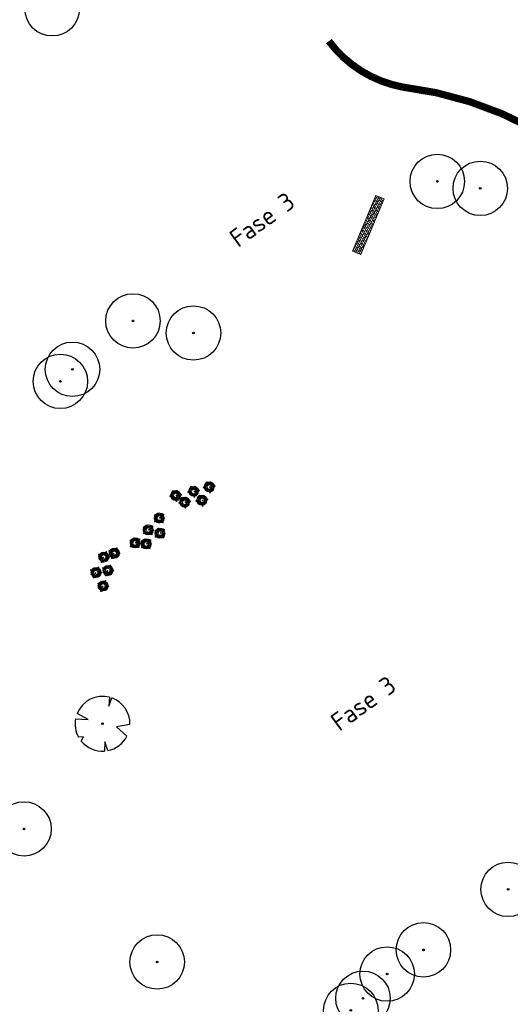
# Model space of a CAD drawing. Header units: metres. Extents: x 103263 to 106611, y 426963 to 428812.
# Tile 45 of 74: x 104278 to 104318, y 427884 to 427965. Entities that reach past the tile are written whole.
import ezdxf

# ---------------------------------------------------------------- set-up
doc = ezdxf.new("R2010")
doc.units = ezdxf.units.M
for name, color, linetype, lineweight in [('B-WE-GR-BOOM-S_INVEN', 90, 'Continuous', 25), ('N-WE-GR-BOOM-S', 7, 'Continuous', 25), ('N-WE-GW-HOOGTE_AFWERKHOOGTE-T25', 7, 'Continuous', 25)]:
    doc.layers.add(name, color=color, linetype=linetype, lineweight=lineweight)
for name, color, linetype, lineweight, true_color in [('boomstam', 7, 'Continuous', 0, 0x424242), ('Geriefhout', 7, 'Continuous', 0, 0x424242), ('N-WE-GR-BEPLANTING-A-250', 7, 'Continuous', 18, 0x00a500)]:
    doc.layers.add(name, color=color, linetype=linetype, lineweight=lineweight, true_color=true_color)
doc.layers.add('N-WE-VH-VERHARDING-AP_VOETPAD', color=7, linetype='Continuous', true_color=0x424242)
doc.styles.add('NLCS-ISO-M200-T25', font='NLCS-ISO.ttf', dxfattribs={"height": 0.5})

# ---------------------------------------------------------------- blocks, each defined once
blk = doc.blocks.new('*U294')
at = {"ltscale": 20, "flags": 128}
for points in [[(0.579, 2.19), (0.513, 1.443), (0.778, 2.128)], [(-2.229, 0.403), (-1.184, 0.353), (-2.105, 0.838)], [(2.265, -0.058), (1.153, -0.248), (2.022, -1.021)], [(-1.754, -1.434), (-1.576, -1.088), (-1.973, -1.113)], [(0.446, -2.221), (0.189, -1.499), (0.162, -2.26)]]:
    blk.add_lwpolyline(points, dxfattribs=at)
blk.add_lwpolyline([(2.265, -0.058, 0.321944), (0.778, 2.128, 0.321944)], format="xyb", dxfattribs=at)
blk.add_circle((0, 0), 0.0675)
at = {"ltscale": 20}
for start, end in [(75.18441, 158.29895), (169.74905, 209.43023), (219.26669, 274.10684), (281.36007, 333.20465)]:
    blk.add_arc((0, 0), 2.266, start, end, dxfattribs=at)
blk = doc.blocks.new('geriefhout')
at = {"color": 0}
for centre, radius in [((-0.501, 1.352), 0.415), ((-0.506, 1.334), 0.367), ((-0.52, 1.334), 0.332), ((-0.774, 1.611), 0.0346), ((-0.671, 1.711), 0.0638), ((-0.36, 1.718), 0.0346), ((-3.791, 0.883), 0.0346), ((-3.713, 0.871), 0.0638), ((-3.33, 0.9), 0.415), ((-3.33, 0.9), 0.367), ((-3.345, 0.901), 0.332), ((-3.604, 1.16), 0.0346), ((-3.33, 0.9), 0.294), ((-3.362, 0.902), 0.238), ((-3.501, 1.259), 0.0638), ((-3.511, 0.791), 0.0346), ((-3.324, 0.902), 0.179), ((-3.414, 1.077), 0.0346), ((-3.263, 0.872), 0.0346), ((-3.179, 1.067), 0.0638), ((-3.189, 1.266), 0.0346), ((-3.047, 0.891), 0.0346), ((-2.945, 1.018), 0.0346), ((-2.869, 0.918), 0.0346), ((-2.279, 1.091), 0.0346), ((-2.201, 1.08), 0.0638), ((-1.818, 1.109), 0.415), ((-1.824, 1.086), 0.367), ((-1.838, 1.086), 0.332), ((-2.092, 1.368), 0.0346), ((-1.824, 1.086), 0.294), ((-1.855, 1.088), 0.238), ((-2.019, 0.83), 0.0638), ((-1.989, 1.468), 0.0638), ((-1.999, 1), 0.0346), ((-1.817, 1.088), 0.179), ((-1.902, 1.285), 0.0346), ((-1.807, 0.848), 0.0346), ((-1.751, 1.081), 0.0346), ((-1.667, 1.275), 0.0638), ((-1.678, 1.474), 0.0346), ((-1.539, 0.856), 0.0638), ((-1.535, 1.099), 0.0346), ((-1.433, 1.227), 0.0346), ((-1.358, 1.126), 0.0346), ((-0.961, 1.334), 0.0346), ((-0.883, 1.323), 0.0638), ((-0.506, 1.334), 0.294), ((-0.538, 1.335), 0.238), ((-0.701, 1.073), 0.0638), ((-0.681, 1.243), 0.0346), ((-0.5, 1.335), 0.179), ((-0.584, 1.528), 0.0346), ((-0.489, 1.091), 0.0346), ((-0.483, 0.891), 0.0346), ((-0.433, 1.324), 0.0346), ((-0.349, 1.519), 0.0638), ((-0.339, 0.985), 0.0346), ((-0.221, 1.1), 0.0638), ((-0.217, 1.343), 0.0346), ((-0.115, 1.47), 0.0346), ((-0.04, 1.37), 0.0346), ((-3.531, 0.621), 0.0638), ((-3.319, 0.639), 0.0346), ((-3.312, 0.44), 0.0346), ((-3.169, 0.533), 0.0346), ((-3.104, 0.267), 0.0346), ((-3.051, 0.648), 0.0638), ((-3.025, 0.256), 0.0638), ((-2.643, 0.285), 0.415), ((-2.648, 0.267), 0.367), ((-2.663, 0.267), 0.332), ((-2.916, 0.544), 0.0346), ((-2.648, 0.267), 0.294), ((-2.68, 0.268), 0.238), ((-2.843, 0.006), 0.0638), ((-2.813, 0.644), 0.0638), ((-2.824, 0.176), 0.0346), ((-2.642, 0.268), 0.179), ((-2.726, 0.461), 0.0346), ((-2.631, 0.024), 0.0346), ((-2.575, 0.257), 0.0346), ((-2.492, 0.452), 0.0638), ((-2.502, 0.651), 0.0346), ((-2.363, 0.033), 0.0638), ((-2.359, 0.276), 0.0346), ((-2.257, 0.403), 0.0346), ((-2.182, 0.303), 0.0346), ((-1.801, 0.648), 0.0346), ((-1.67, 0.292), 0.0346), ((-1.657, 0.742), 0.0346), ((-1.592, 0.281), 0.0638), ((-1.21, 0.31), 0.415), ((-1.18, 0.291), 0.367), ((-1.195, 0.292), 0.332), ((-1.483, 0.569), 0.0346), ((-1.18, 0.291), 0.294), ((-1.41, 0.031), 0.0638), ((-1.212, 0.293), 0.238), ((-1.38, 0.669), 0.0638), ((-1.39, 0.201), 0.0346), ((-1.174, 0.293), 0.179), ((-1.293, 0.486), 0.0346), ((-1.198, 0.049), 0.0346), ((-1.142, 0.282), 0.0346), ((-1.058, 0.476), 0.0638), ((-1.069, 0.675), 0.0346), ((-0.93, 0.058), 0.0638), ((-0.926, 0.3), 0.0346), ((-0.824, 0.428), 0.0346), ((-0.749, 0.328), 0.0346), ((-2.625, -0.176), 0.0346), ((-2.481, -0.082), 0.0346), ((-1.192, -0.151), 0.0346), ((-1.048, -0.057), 0.0346)]:
    blk.add_circle(centre, radius, dxfattribs=at)
blk = doc.blocks.new('SGR-BOOM_02')
for radius in [5, 0.15]:
    blk.add_circle((0, 0), radius)

msp = doc.modelspace()

# ---------------------------------------------------------------- hatches: boundary and pattern name
at = {"layer": 'boomstam'}
h = msp.add_hatch(dxfattribs=at)
h.set_pattern_fill('ANSI38', color=256, scale=1.2, angle=74.11843)
h.set_pattern_definition([(119.11843139, (0, 0), (-0.131042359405, -0.07299246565), []), (209.11843139, (0, 0), (-0.18909225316, -0.277027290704), [0.375, -0.225])])
h.paths.add_polyline_path([(104305.832, 427945.477), (104307.752, 427950.093), (104307.06, 427950.381), (104305.139, 427945.765)])
at = {"layer": 'N-WE-GR-BEPLANTING-A-250'}
h = msp.add_hatch(dxfattribs=at)
h.set_pattern_fill('AGR-BEPLANTING_SOORT_01', color=256, scale=0.2, style=0, pattern_type=2)
h.set_pattern_definition([(60, (104639.9556, 427910.1806), (-0.5773504, 0.9999998), [0.288676, -0.866026]), (120, (104639.9556, 427910.1806), (-1.1547004, -2e-07), [0.288676, -0.866026]), (270, (104639.95565, 427910.18064), (0.57735, -1), [0.25, -1.75])])
edge = h.paths.add_edge_path()
edge.add_line((104659.33, 427926.461), (104651.723, 427930.161))
edge.add_line((104651.723, 427930.161), (104630.494, 427940.377))
edge.add_line((104630.494, 427940.377), (104615.821, 427939.216))
edge.add_line((104615.821, 427939.216), (104614.238, 427936.942))
edge.add_line((104614.238, 427936.942), (104618.901, 427931.767))
edge.add_line((104618.901, 427931.767), (104620.001, 427927.102))
edge.add_line((104620.001, 427927.102), (104630.09, 427928.171))
edge.add_line((104630.09, 427928.171), (104636.288, 427922.296))
edge.add_line((104636.288, 427922.296), (104635.626, 427916.445))
edge.add_line((104635.626, 427916.445), (104649.327, 427918.542))
edge.add_line((104649.327, 427918.542), (104660.637, 427913.992))
edge.add_line((104660.637, 427913.992), (104663.613, 427914.901))
edge.add_line((104663.613, 427914.901), (104665.801, 427914.176))
edge.add_line((104665.801, 427914.176), (104667.1, 427911.864))
edge.add_line((104667.1, 427911.864), (104668.62, 427908.935))
edge.add_line((104668.62, 427908.935), (104670.709, 427905.029))
edge.add_line((104670.709, 427905.029), (104666.141, 427898.787))
edge.add_line((104666.141, 427898.787), (104659.394, 427895.168))
edge.add_line((104659.394, 427895.168), (104659.885, 427894.606))
edge.add_arc((2471945.486, 2366238.399), 3059610.724, 219.310766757, 219.311095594)
edge.add_arc((104633.177, 427844.621), 52.499, 34.46648, 43.89213, ccw=False)
edge.add_arc((104561.264, 427811.91), 131.021, 20.52501, 28.45236, ccw=False)
edge.add_arc((104687.252, 427859.058), 3.5, 200.2205, 290.17747)
edge.add_arc((104734.333, 427775.806), 92.191, 116.25825, 119.84127, ccw=False)
edge.add_line((104693.547, 427858.483), (104693.719, 427859.706))
edge.add_line((104693.719, 427859.706), (104675.355, 427897.713))
edge.add_line((104675.355, 427897.713), (104665.269, 427916.348))
edge.add_line((104665.269, 427916.348), (104661.135, 427923.401))
edge.add_line((104661.135, 427923.401), (104659.33, 427926.461))
edge = h.paths.add_edge_path()
edge.add_line((104670.155, 427924.725), (104658.918, 427940.306))
edge.add_line((104658.918, 427940.306), (104653.228, 427936.582))
edge.add_arc((104651.49, 427939.148), 3.1, 210.78232, 304.10963, ccw=False)
edge.add_arc((104006.721, 427555.058), 747.402, 30.782318, 33.226245)
edge.add_line((104631.932, 427964.594), (104627.986, 427961.768))
edge.add_line((104627.986, 427961.768), (104626.318, 427960.551))
edge.add_line((104626.318, 427960.551), (104625.97, 427960.946))
edge.add_line((104625.97, 427960.946), (104624.14, 427949.098))
edge.add_line((104624.14, 427949.098), (104623.843, 427947.174))
edge.add_line((104623.843, 427947.174), (104618.568, 427941.942))
edge.add_line((104618.568, 427941.942), (104631.166, 427942.938))
edge.add_line((104631.166, 427942.938), (104634.784, 427941.178))
edge.add_line((104634.784, 427941.178), (104651.566, 427933.017))
edge.add_line((104651.566, 427933.017), (104660.886, 427928.485))
edge.add_line((104660.886, 427928.485), (104667.484, 427917.521))
edge.add_line((104667.484, 427917.521), (104673.544, 427906.582))
edge.add_line((104673.544, 427906.582), (104680.594, 427892.683))
edge.add_line((104680.594, 427892.683), (104687.997, 427877.313))
edge.add_line((104687.997, 427877.313), (104695.985, 427860.764))
edge.add_line((104695.985, 427860.764), (104701.345, 427863.409))
edge.add_line((104701.345, 427863.409), (104685.833, 427895.579))
edge.add_line((104685.833, 427895.579), (104682.011, 427903.447))
edge.add_line((104682.011, 427903.447), (104677.897, 427911.161))
edge.add_line((104677.897, 427911.161), (104670.155, 427924.725))

# ---------------------------------------------------------------- linework, layer by layer
at = {"layer": 'boomstam', "flags": 128}
msp.add_lwpolyline([(104305.832, 427945.477), (104307.752, 427950.093), (104307.06, 427950.381), (104305.139, 427945.765)], close=True, dxfattribs=at)
at = {"layer": 'N-WE-VH-VERHARDING-AP_VOETPAD', "const_width": 0.6}
msp.add_lwpolyline([(104324.742, 427952.712, 0.143323), (104309.267, 427959.337, -0.188572), (104303.184, 427963.132, -0.081526)], format="xyb", dxfattribs=at)

# ---------------------------------------------------------------- block references
at = {"layer": 'B-WE-GR-BOOM-S_INVEN', "xscale": 0.45, "yscale": 0.45, "zscale": 0.45, "rotation": 90}
for p in [(104280.328, 427965.804), (104312.142, 427951.529), (104315.694, 427950.954), (104287, 427940), (104292, 427939), (104282, 427936), (104281, 427935), (104278, 427898), (104318, 427893), (104311, 427888), (104289, 427887), (104308, 427886), (104306, 427884), (104305, 427883)]:
    msp.add_blockref('SGR-BOOM_02', p, dxfattribs=at)
at = {"layer": 'Geriefhout'}
for p, rotation in [((104293.927, 427924.982), 5.374132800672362), ((104290.379, 427922.923), 36.84393873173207), ((104283.108, 427918.278), 242.0297496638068)]:
    msp.add_blockref('geriefhout', p, dxfattribs=dict(at, rotation=rotation))
at = {"layer": 'N-WE-GR-BOOM-S'}
msp.add_blockref('*U294', (104284.484, 427906.696), dxfattribs=at)

# ---------------------------------------------------------------- next in the draw order: texts
at = {"layer": 'N-WE-GW-HOOGTE_AFWERKHOOGTE-T25', "char_height": 1.5, "width": 6.36574, "attachment_point": 1, "rotation": 36.17, "style": 'NLCS-ISO-M200-T25', "bg_fill": 3, "box_fill_scale": 1.2, "bg_fill_color": 256, "bg_fill_transparency": 0}
for insert in [(104294.813, 427947.217), (104303.176, 427907.225)]:
    msp.add_mtext('Fase 3', dxfattribs=dict(at, insert=insert))

doc.saveas('drawing.dxf')
